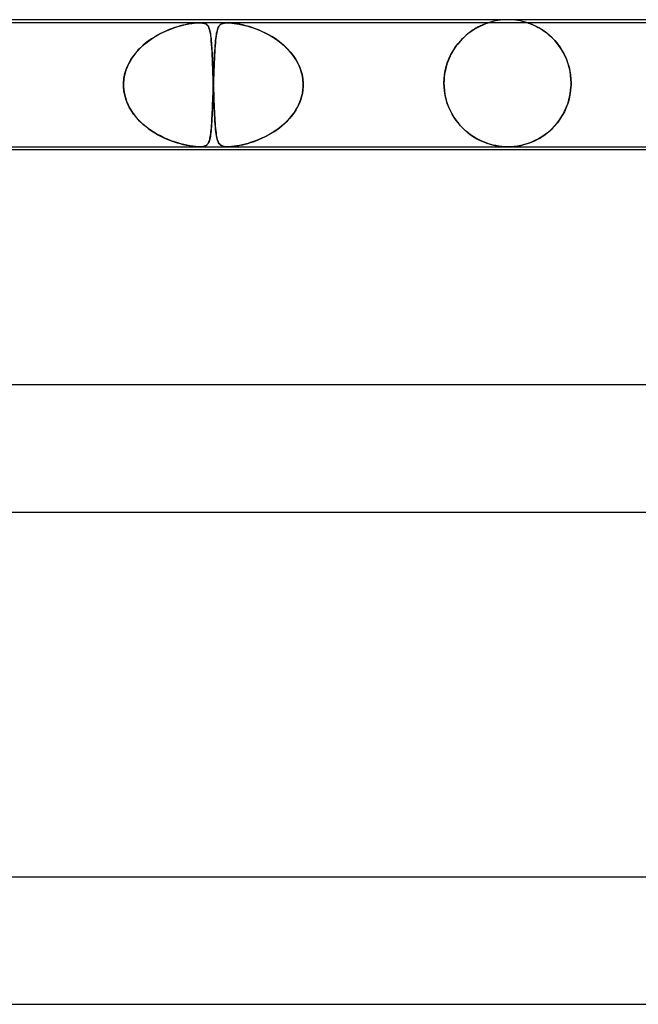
# Model space of a CAD drawing. Header units: millimetres. Extents: x -485 to 485, y -2 to 310.
# Tile 71 of 82: x 147 to 166, y 279 to 310. Entities that reach past the tile are written whole.
import ezdxf

# ---------------------------------------------------------------- set-up
doc = ezdxf.new("R2010")
doc.units = ezdxf.units.MM
doc.layers.add('HIDDEN', color=7, linetype='Continuous')
doc.layers.add('THICK', color=7, linetype='Continuous')

msp = doc.modelspace()

# ---------------------------------------------------------------- linework, layer by layer
at = {"layer": 'HIDDEN'}
for p, q in [((152.293, 309.9), (134.085, 309.9)), ((151.225, 309.639), (151.359, 309.695)), ((151.43, 309.722), (151.341, 309.688)), ((151.359, 309.695), (151.489, 309.742)), ((151.518, 309.752), (151.43, 309.722)), ((151.489, 309.742), (151.616, 309.783)), ((151.602, 309.779), (151.518, 309.752)), ((151.684, 309.802), (151.602, 309.779)), ((151.616, 309.783), (151.738, 309.816)), ((151.764, 309.823), (151.684, 309.802)), ((151.738, 309.816), (151.854, 309.844)), ((151.841, 309.841), (151.764, 309.823)), ((151.914, 309.856), (151.841, 309.841)), ((151.854, 309.844), (151.961, 309.865)), ((151.984, 309.869), (151.914, 309.856)), ((151.961, 309.865), (152.052, 309.88)), ((152.053, 309.88), (151.984, 309.869)), ((152.052, 309.88), (152.128, 309.89)), ((152.119, 309.889), (152.053, 309.88)), ((152.182, 309.895), (152.119, 309.889)), ((152.128, 309.89), (152.19, 309.896)), ((152.241, 309.899), (152.182, 309.895)), ((152.19, 309.896), (152.243, 309.899)), ((152.294, 309.9), (152.241, 309.899)), ((152.243, 309.899), (152.293, 309.9)), ((152.293, 309.9), (152.341, 309.899)), ((153.177, 309.9), (152.293, 309.9)), ((152.339, 309.899), (152.294, 309.9)), ((152.378, 309.896), (152.339, 309.899)), ((152.341, 309.899), (152.383, 309.895)), ((152.415, 309.89), (152.378, 309.896)), ((152.383, 309.895), (152.42, 309.889)), ((152.452, 309.88), (152.415, 309.89)), ((152.42, 309.889), (152.452, 309.88)), ((152.452, 309.88), (152.479, 309.869)), ((152.487, 309.865), (152.452, 309.88)), ((152.479, 309.869), (152.502, 309.856)), ((152.52, 309.844), (152.487, 309.865)), ((152.502, 309.856), (152.523, 309.841)), ((152.547, 309.816), (152.52, 309.844)), ((152.523, 309.841), (152.542, 309.823)), ((152.542, 309.823), (152.558, 309.802)), ((152.571, 309.783), (152.547, 309.816)), ((152.558, 309.802), (152.573, 309.779)), ((152.59, 309.742), (152.571, 309.783)), ((152.573, 309.779), (152.586, 309.752)), ((152.586, 309.752), (152.598, 309.722)), ((152.607, 309.695), (152.59, 309.742)), ((152.598, 309.722), (152.609, 309.688)), ((152.622, 309.639), (152.607, 309.695)), ((152.86, 309.693), (152.848, 309.649)), ((152.855, 309.677), (152.868, 309.717)), ((152.874, 309.732), (152.86, 309.693)), ((152.868, 309.717), (152.882, 309.752)), ((152.889, 309.765), (152.874, 309.732)), ((152.882, 309.752), (152.898, 309.783)), ((152.906, 309.795), (152.889, 309.765)), ((152.898, 309.783), (152.916, 309.81)), ((152.925, 309.82), (152.906, 309.795)), ((152.916, 309.81), (152.938, 309.834)), ((152.946, 309.841), (152.925, 309.82)), ((152.938, 309.834), (152.964, 309.854)), ((152.971, 309.859), (152.946, 309.841)), ((152.964, 309.854), (152.996, 309.872)), ((152.999, 309.873), (152.971, 309.859)), ((152.996, 309.872), (153.034, 309.885)), ((153.034, 309.885), (152.999, 309.873)), ((153.034, 309.885), (153.077, 309.894)), ((153.075, 309.893), (153.034, 309.885)), ((153.123, 309.898), (153.075, 309.893)), ((153.077, 309.894), (153.123, 309.898)), ((153.178, 309.9), (153.123, 309.898)), ((153.123, 309.898), (153.175, 309.9)), ((153.175, 309.9), (153.237, 309.898)), ((171.385, 309.9), (153.177, 309.9)), ((153.237, 309.898), (153.178, 309.9)), ((153.304, 309.894), (153.237, 309.898)), ((153.237, 309.898), (153.307, 309.893)), ((153.381, 309.885), (153.304, 309.894)), ((153.307, 309.893), (153.383, 309.885)), ((153.47, 309.872), (153.381, 309.885)), ((153.383, 309.885), (153.462, 309.873)), ((153.462, 309.873), (153.543, 309.859)), ((153.564, 309.854), (153.47, 309.872)), ((153.543, 309.859), (153.628, 309.841)), ((153.661, 309.834), (153.564, 309.854)), ((153.628, 309.841), (153.718, 309.82)), ((153.756, 309.81), (153.661, 309.834)), ((153.718, 309.82), (153.812, 309.795)), ((153.851, 309.783), (153.756, 309.81)), ((153.812, 309.795), (153.909, 309.765)), ((153.949, 309.752), (153.851, 309.783)), ((153.909, 309.765), (154.009, 309.732)), ((154.051, 309.717), (153.949, 309.752)), ((154.009, 309.732), (154.113, 309.693)), ((154.154, 309.677), (154.051, 309.717)), ((154.113, 309.693), (154.219, 309.649)), ((160.866, 309.649), (160.957, 309.707)), ((160.952, 309.705), (160.911, 309.679)), ((160.992, 309.729), (160.952, 309.705)), ((160.957, 309.707), (161.043, 309.757)), ((161.03, 309.75), (160.992, 309.729)), ((161.067, 309.77), (161.03, 309.75)), ((161.043, 309.757), (161.124, 309.798)), ((161.102, 309.788), (161.067, 309.77)), ((161.135, 309.804), (161.102, 309.788)), ((161.124, 309.798), (161.196, 309.831)), ((161.169, 309.819), (161.135, 309.804)), ((161.207, 309.836), (161.169, 309.819)), ((161.196, 309.831), (161.258, 309.857)), ((161.245, 309.852), (161.207, 309.836)), ((161.283, 309.867), (161.245, 309.852)), ((161.258, 309.857), (161.307, 309.876)), ((161.317, 309.88), (161.283, 309.867)), ((161.307, 309.876), (161.342, 309.889)), ((161.345, 309.89), (161.317, 309.88)), ((161.342, 309.889), (161.364, 309.896)), ((161.365, 309.897), (161.345, 309.89)), ((161.364, 309.896), (161.374, 309.9)), ((161.374, 309.9), (161.365, 309.897)), ((161.374, 309.9), (161.374, 309.9)), ((162.631, 309.898), (162.625, 309.9)), ((162.625, 309.9), (162.628, 309.899)), ((162.628, 309.899), (162.64, 309.895)), ((162.647, 309.892), (162.631, 309.898)), ((162.64, 309.895), (162.662, 309.887)), ((162.675, 309.883), (162.647, 309.892)), ((162.662, 309.887), (162.691, 309.876)), ((162.715, 309.868), (162.675, 309.883)), ((162.691, 309.876), (162.727, 309.863)), ((162.768, 309.846), (162.715, 309.868)), ((162.727, 309.863), (162.768, 309.846)), ((162.83, 309.819), (162.768, 309.846)), ((162.768, 309.846), (162.811, 309.827)), ((162.811, 309.827), (162.856, 309.807)), ((162.899, 309.785), (162.83, 309.819)), ((162.856, 309.807), (162.902, 309.785)), ((162.976, 309.744), (162.899, 309.785)), ((162.902, 309.785), (162.95, 309.759)), ((162.95, 309.759), (163.001, 309.73)), ((163.056, 309.696), (162.976, 309.744)), ((163.001, 309.73), (163.055, 309.698)), ((163.055, 309.698), (163.112, 309.661)), ((163.141, 309.641), (163.056, 309.696)), ((150.686, 309.329), (150.818, 309.421)), ((150.779, 309.395), (150.687, 309.33)), ((150.873, 309.455), (150.779, 309.395)), ((150.818, 309.421), (150.953, 309.502)), ((150.968, 309.511), (150.873, 309.455)), ((150.953, 309.502), (151.089, 309.575)), ((151.062, 309.561), (150.968, 309.511)), ((151.156, 309.608), (151.062, 309.561)), ((151.089, 309.575), (151.225, 309.639)), ((151.249, 309.65), (151.156, 309.608)), ((151.341, 309.688), (151.249, 309.65)), ((152.609, 309.688), (152.619, 309.65)), ((152.619, 309.65), (152.628, 309.608)), ((152.634, 309.575), (152.622, 309.639)), ((152.628, 309.608), (152.637, 309.561)), ((152.646, 309.502), (152.634, 309.575)), ((152.637, 309.561), (152.644, 309.511)), ((152.644, 309.511), (152.652, 309.455)), ((152.656, 309.421), (152.646, 309.502)), ((152.652, 309.455), (152.658, 309.395)), ((152.664, 309.329), (152.656, 309.421)), ((152.658, 309.395), (152.664, 309.33)), ((152.808, 309.415), (152.8, 309.341)), ((152.8, 309.336), (152.807, 309.404)), ((152.807, 309.404), (152.815, 309.467)), ((152.817, 309.483), (152.808, 309.415)), ((152.815, 309.467), (152.824, 309.526)), ((152.826, 309.545), (152.817, 309.483)), ((152.824, 309.526), (152.833, 309.581)), ((152.837, 309.6), (152.826, 309.545)), ((152.833, 309.581), (152.844, 309.631)), ((152.848, 309.649), (152.837, 309.6)), ((152.844, 309.631), (152.855, 309.677)), ((154.259, 309.631), (154.154, 309.677)), ((154.219, 309.649), (154.327, 309.6)), ((154.365, 309.581), (154.259, 309.631)), ((154.327, 309.6), (154.436, 309.545)), ((154.47, 309.526), (154.365, 309.581)), ((154.436, 309.545), (154.546, 309.483)), ((154.572, 309.467), (154.47, 309.526)), ((154.546, 309.483), (154.654, 309.415)), ((154.672, 309.404), (154.572, 309.467)), ((154.654, 309.415), (154.762, 309.341)), ((154.769, 309.336), (154.672, 309.404)), ((160.503, 309.332), (160.589, 309.423)), ((160.553, 309.386), (160.507, 309.338)), ((160.598, 309.432), (160.553, 309.386)), ((160.589, 309.423), (160.68, 309.507)), ((160.645, 309.475), (160.598, 309.432)), ((160.691, 309.516), (160.645, 309.475)), ((160.68, 309.507), (160.773, 309.582)), ((160.736, 309.553), (160.691, 309.516)), ((160.781, 309.589), (160.736, 309.553)), ((160.773, 309.582), (160.866, 309.649)), ((160.825, 309.621), (160.781, 309.589)), ((160.869, 309.651), (160.825, 309.621)), ((160.911, 309.679), (160.869, 309.651)), ((163.112, 309.661), (163.171, 309.62)), ((163.226, 309.577), (163.141, 309.641)), ((163.171, 309.62), (163.231, 309.574)), ((163.312, 309.506), (163.226, 309.577)), ((163.231, 309.574), (163.292, 309.523)), ((163.292, 309.523), (163.354, 309.467)), ((163.395, 309.428), (163.312, 309.506)), ((163.354, 309.467), (163.417, 309.406)), ((163.474, 309.345), (163.395, 309.428)), ((163.417, 309.406), (163.479, 309.34)), ((150.326, 309.002), (150.438, 309.119)), ((150.433, 309.114), (150.357, 309.036)), ((150.513, 309.189), (150.433, 309.114)), ((150.438, 309.119), (150.558, 309.229)), ((150.598, 309.261), (150.513, 309.189)), ((150.558, 309.229), (150.686, 309.329)), ((150.687, 309.33), (150.598, 309.261)), ((152.664, 309.33), (152.67, 309.261)), ((152.673, 309.229), (152.664, 309.329)), ((152.67, 309.261), (152.675, 309.189)), ((152.68, 309.119), (152.673, 309.229)), ((152.675, 309.189), (152.68, 309.114)), ((152.687, 309.002), (152.68, 309.119)), ((152.68, 309.114), (152.685, 309.036)), ((152.779, 309.079), (152.773, 308.98)), ((152.776, 309.023), (152.781, 309.108)), ((152.786, 309.172), (152.779, 309.079)), ((152.781, 309.108), (152.787, 309.188)), ((152.793, 309.26), (152.786, 309.172)), ((152.787, 309.188), (152.793, 309.264)), ((152.8, 309.341), (152.793, 309.26)), ((152.793, 309.264), (152.8, 309.336)), ((154.762, 309.341), (154.867, 309.26)), ((154.862, 309.264), (154.769, 309.336)), ((154.951, 309.188), (154.862, 309.264)), ((154.867, 309.26), (154.968, 309.172)), ((155.036, 309.108), (154.951, 309.188)), ((154.968, 309.172), (155.064, 309.079)), ((155.116, 309.023), (155.036, 309.108)), ((155.064, 309.079), (155.154, 308.98)), ((160.272, 309.021), (160.343, 309.131)), ((160.334, 309.118), (160.294, 309.057)), ((160.376, 309.177), (160.334, 309.118)), ((160.343, 309.131), (160.42, 309.235)), ((160.419, 309.233), (160.376, 309.177)), ((160.462, 309.287), (160.419, 309.233)), ((160.42, 309.235), (160.503, 309.332)), ((160.507, 309.338), (160.462, 309.287)), ((163.55, 309.255), (163.474, 309.345)), ((163.479, 309.34), (163.54, 309.269)), ((163.54, 309.269), (163.599, 309.192)), ((163.622, 309.16), (163.55, 309.255)), ((163.599, 309.192), (163.656, 309.111)), ((163.688, 309.06), (163.622, 309.16)), ((163.656, 309.111), (163.71, 309.024)), ((150.161, 308.786), (150.107, 308.697)), ((150.135, 308.744), (150.225, 308.877)), ((150.221, 308.872), (150.161, 308.786)), ((150.287, 308.956), (150.221, 308.872)), ((150.225, 308.877), (150.326, 309.002)), ((150.357, 309.036), (150.287, 308.956)), ((152.685, 309.036), (152.689, 308.956)), ((152.693, 308.877), (152.687, 309.002)), ((152.689, 308.956), (152.693, 308.872)), ((152.699, 308.744), (152.693, 308.877)), ((152.693, 308.872), (152.697, 308.786)), ((152.697, 308.786), (152.701, 308.697)), ((152.761, 308.764), (152.756, 308.647)), ((152.76, 308.747), (152.765, 308.843)), ((152.767, 308.875), (152.761, 308.764)), ((152.765, 308.843), (152.77, 308.935)), ((152.773, 308.98), (152.767, 308.875)), ((152.77, 308.935), (152.776, 309.023)), ((155.19, 308.935), (155.116, 309.023)), ((155.154, 308.98), (155.237, 308.875)), ((155.26, 308.843), (155.19, 308.935)), ((155.237, 308.875), (155.312, 308.764)), ((155.323, 308.747), (155.26, 308.843)), ((155.312, 308.764), (155.379, 308.647)), ((160.101, 308.66), (160.151, 308.785)), ((160.149, 308.782), (160.118, 308.706)), ((160.182, 308.855), (160.149, 308.782)), ((160.151, 308.785), (160.208, 308.906)), ((160.218, 308.925), (160.182, 308.855)), ((160.208, 308.906), (160.272, 309.021)), ((160.255, 308.992), (160.218, 308.925)), ((160.294, 309.057), (160.255, 308.992)), ((163.749, 308.955), (163.688, 309.06)), ((163.71, 309.024), (163.761, 308.931)), ((163.803, 308.845), (163.749, 308.955)), ((163.761, 308.931), (163.809, 308.833)), ((163.852, 308.731), (163.803, 308.845)), ((163.809, 308.833), (163.852, 308.73)), ((149.947, 308.309), (149.995, 308.459)), ((150.015, 308.51), (149.978, 308.413)), ((149.995, 308.459), (150.057, 308.604)), ((150.058, 308.605), (150.015, 308.51)), ((150.057, 308.604), (150.135, 308.744)), ((150.107, 308.697), (150.058, 308.605)), ((152.705, 308.604), (152.699, 308.744)), ((152.701, 308.697), (152.705, 308.605)), ((152.705, 308.605), (152.708, 308.51)), ((152.71, 308.459), (152.705, 308.604)), ((152.708, 308.51), (152.712, 308.413)), ((152.716, 308.309), (152.71, 308.459)), ((152.75, 308.526), (152.745, 308.4)), ((152.747, 308.439), (152.751, 308.545)), ((152.756, 308.647), (152.75, 308.526)), ((152.751, 308.545), (152.756, 308.648)), ((152.756, 308.648), (152.76, 308.747)), ((155.379, 308.648), (155.323, 308.747)), ((155.429, 308.545), (155.379, 308.648)), ((155.379, 308.647), (155.437, 308.526)), ((155.471, 308.439), (155.429, 308.545)), ((155.437, 308.526), (155.484, 308.4)), ((160.042, 308.46), (160.023, 308.373)), ((160.029, 308.399), (160.061, 308.531)), ((160.064, 308.545), (160.042, 308.46)), ((160.061, 308.531), (160.101, 308.66)), ((160.09, 308.627), (160.064, 308.545)), ((160.118, 308.706), (160.09, 308.627)), ((163.893, 308.613), (163.852, 308.731)), ((163.852, 308.73), (163.891, 308.621)), ((163.891, 308.621), (163.924, 308.506)), ((163.927, 308.493), (163.893, 308.613)), ((163.924, 308.506), (163.951, 308.386)), ((163.954, 308.37), (163.927, 308.493)), ((149.902, 308), (149.916, 308.155)), ((149.925, 308.21), (149.91, 308.105)), ((149.916, 308.155), (149.947, 308.309)), ((149.948, 308.312), (149.925, 308.21)), ((149.978, 308.413), (149.948, 308.312)), ((152.712, 308.413), (152.716, 308.312)), ((152.716, 308.312), (152.719, 308.21)), ((152.721, 308.155), (152.716, 308.309)), ((152.719, 308.21), (152.723, 308.105)), ((152.727, 308), (152.721, 308.155)), ((152.734, 308.112), (152.738, 308.222)), ((152.74, 308.27), (152.735, 308.136)), ((152.738, 308.222), (152.743, 308.332)), ((152.745, 308.4), (152.74, 308.27)), ((152.743, 308.332), (152.747, 308.439)), ((155.504, 308.332), (155.471, 308.439)), ((155.484, 308.4), (155.52, 308.27)), ((155.53, 308.222), (155.504, 308.332)), ((155.52, 308.27), (155.544, 308.136)), ((155.547, 308.112), (155.53, 308.222)), ((159.997, 308.19), (159.99, 308.096)), ((159.992, 308.133), (160.006, 308.267)), ((160.008, 308.282), (159.997, 308.19)), ((160.006, 308.267), (160.029, 308.399)), ((160.023, 308.373), (160.008, 308.282)), ((163.951, 308.386), (163.971, 308.261)), ((163.973, 308.247), (163.954, 308.37)), ((163.971, 308.261), (163.984, 308.132)), ((163.984, 308.124), (163.973, 308.247)), ((149.901, 307.983), (149.902, 308)), ((149.902, 308), (149.901, 307.983)), ((149.901, 307.967), (149.901, 307.983)), ((149.901, 307.983), (149.901, 307.967)), ((149.901, 307.95), (149.901, 307.967)), ((149.901, 307.967), (149.901, 307.95)), ((149.901, 307.933), (149.901, 307.95)), ((149.901, 307.95), (149.901, 307.933)), ((149.901, 307.917), (149.901, 307.933)), ((149.901, 307.933), (149.901, 307.917)), ((149.902, 307.9), (149.901, 307.917)), ((149.901, 307.917), (149.902, 307.9)), ((149.91, 308.105), (149.902, 308)), ((149.913, 307.763), (149.902, 307.9)), ((149.902, 307.9), (149.911, 307.782)), ((152.723, 308.105), (152.727, 308)), ((152.727, 307.9), (152.723, 307.789)), ((152.723, 307.789), (152.727, 307.9)), ((152.727, 308), (152.727, 307.983)), ((152.727, 307.983), (152.727, 308)), ((152.727, 307.983), (152.728, 307.967)), ((152.728, 307.967), (152.727, 307.983)), ((152.728, 307.933), (152.727, 307.917)), ((152.727, 307.917), (152.728, 307.933)), ((152.727, 307.917), (152.727, 307.9)), ((152.727, 307.9), (152.727, 307.917)), ((152.728, 307.967), (152.728, 307.95)), ((152.728, 307.95), (152.728, 307.967)), ((152.728, 307.95), (152.729, 307.933)), ((152.729, 307.95), (152.728, 307.933)), ((152.729, 307.933), (152.728, 307.95)), ((152.728, 307.933), (152.729, 307.95)), ((152.73, 307.983), (152.729, 307.967)), ((152.729, 307.967), (152.73, 307.983)), ((152.729, 307.967), (152.729, 307.95)), ((152.729, 307.95), (152.729, 307.967)), ((152.729, 307.933), (152.73, 307.917)), ((152.73, 307.917), (152.729, 307.933)), ((152.735, 308.136), (152.73, 308)), ((152.73, 308), (152.734, 308.112)), ((152.73, 308), (152.73, 307.983)), ((152.73, 307.983), (152.73, 308)), ((152.73, 307.917), (152.73, 307.9)), ((152.73, 307.9), (152.73, 307.917)), ((152.73, 307.9), (152.734, 307.782)), ((152.735, 307.763), (152.73, 307.9)), ((155.544, 308.136), (155.555, 308)), ((155.555, 308), (155.547, 308.112)), ((155.547, 307.789), (155.555, 307.9)), ((155.555, 307.9), (155.547, 307.789)), ((155.556, 307.983), (155.555, 308)), ((155.555, 308), (155.556, 307.983)), ((155.555, 307.9), (155.556, 307.917)), ((155.556, 307.917), (155.555, 307.9)), ((155.556, 307.967), (155.556, 307.983)), ((155.556, 307.983), (155.556, 307.967)), ((155.556, 307.95), (155.556, 307.967)), ((155.556, 307.967), (155.556, 307.95)), ((155.556, 307.933), (155.556, 307.95)), ((155.556, 307.95), (155.556, 307.933)), ((155.556, 307.917), (155.556, 307.933)), ((155.556, 307.933), (155.556, 307.917)), ((159.988, 308), (159.992, 308.133)), ((159.99, 308.096), (159.988, 308)), ((159.988, 308), (159.988, 307.983)), ((159.988, 307.983), (159.988, 308)), ((159.988, 307.983), (159.988, 307.967)), ((159.988, 307.966), (159.988, 307.983)), ((159.988, 307.967), (159.988, 307.95)), ((159.988, 307.95), (159.988, 307.966)), ((159.988, 307.95), (159.989, 307.934)), ((159.989, 307.933), (159.988, 307.95)), ((159.989, 307.934), (159.989, 307.917)), ((159.989, 307.917), (159.989, 307.933)), ((159.989, 307.917), (159.99, 307.9)), ((159.99, 307.9), (159.989, 307.917)), ((160.002, 307.759), (159.99, 307.9)), ((159.99, 307.9), (160, 307.774)), ((163.973, 307.756), (163.985, 307.9)), ((163.985, 307.9), (163.974, 307.765)), ((163.984, 308.132), (163.988, 308)), ((163.988, 308), (163.984, 308.124)), ((163.985, 307.9), (163.986, 307.917)), ((163.986, 307.917), (163.985, 307.9)), ((163.986, 307.917), (163.987, 307.933)), ((163.987, 307.933), (163.986, 307.917)), ((163.987, 307.95), (163.988, 307.967)), ((163.988, 307.967), (163.987, 307.95)), ((163.987, 307.933), (163.987, 307.95)), ((163.987, 307.95), (163.987, 307.933)), ((163.988, 307.983), (163.988, 308)), ((163.988, 308), (163.988, 307.983)), ((163.988, 307.967), (163.988, 307.983)), ((163.988, 307.983), (163.988, 307.967)), ((149.911, 307.782), (149.93, 307.664)), ((149.938, 307.627), (149.913, 307.763)), ((149.93, 307.664), (149.959, 307.547)), ((149.976, 307.494), (149.938, 307.627)), ((149.959, 307.547), (149.998, 307.433)), ((152.711, 307.465), (152.715, 307.571)), ((152.715, 307.569), (152.711, 307.461)), ((152.715, 307.571), (152.719, 307.68)), ((152.719, 307.679), (152.715, 307.569)), ((152.723, 307.789), (152.719, 307.679)), ((152.719, 307.68), (152.723, 307.789)), ((152.734, 307.782), (152.739, 307.664)), ((152.74, 307.627), (152.735, 307.763)), ((152.739, 307.664), (152.743, 307.547)), ((152.745, 307.495), (152.74, 307.627)), ((152.743, 307.547), (152.748, 307.433)), ((155.504, 307.569), (155.471, 307.461)), ((155.472, 307.465), (155.505, 307.571)), ((155.53, 307.679), (155.504, 307.569)), ((155.505, 307.571), (155.53, 307.68)), ((155.53, 307.68), (155.547, 307.789)), ((155.547, 307.789), (155.53, 307.679)), ((160, 307.774), (160.019, 307.648)), ((160.024, 307.622), (160.002, 307.759)), ((160.019, 307.648), (160.046, 307.522)), ((160.054, 307.49), (160.024, 307.622)), ((160.046, 307.522), (160.081, 307.398)), ((163.919, 307.48), (163.951, 307.614)), ((163.953, 307.629), (163.923, 307.494)), ((163.951, 307.614), (163.973, 307.756)), ((163.974, 307.765), (163.953, 307.629)), ((150.025, 307.366), (149.976, 307.494)), ((149.998, 307.433), (150.045, 307.322)), ((150.084, 307.244), (150.025, 307.366)), ((150.045, 307.322), (150.1, 307.214)), ((150.153, 307.126), (150.084, 307.244)), ((150.1, 307.214), (150.164, 307.11)), ((152.699, 307.164), (152.703, 307.26)), ((152.703, 307.253), (152.699, 307.154)), ((152.703, 307.26), (152.707, 307.361)), ((152.707, 307.356), (152.703, 307.253)), ((152.707, 307.361), (152.711, 307.465)), ((152.711, 307.461), (152.707, 307.356)), ((152.75, 307.367), (152.745, 307.495)), ((152.748, 307.433), (152.752, 307.322)), ((152.756, 307.245), (152.75, 307.367)), ((152.752, 307.322), (152.757, 307.214)), ((152.761, 307.128), (152.756, 307.245)), ((152.757, 307.214), (152.762, 307.11)), ((155.38, 307.253), (155.323, 307.154)), ((155.329, 307.164), (155.383, 307.26)), ((155.429, 307.356), (155.38, 307.253)), ((155.383, 307.26), (155.431, 307.361)), ((155.471, 307.461), (155.429, 307.356)), ((155.431, 307.361), (155.472, 307.465)), ((160.092, 307.364), (160.054, 307.49)), ((160.081, 307.398), (160.124, 307.276)), ((160.137, 307.243), (160.092, 307.364)), ((160.124, 307.276), (160.176, 307.157)), ((160.189, 307.129), (160.137, 307.243)), ((163.835, 307.231), (163.778, 307.104)), ((163.785, 307.118), (163.836, 307.232)), ((163.884, 307.361), (163.835, 307.231)), ((163.836, 307.232), (163.881, 307.352)), ((163.881, 307.352), (163.919, 307.48)), ((163.923, 307.494), (163.884, 307.361)), ((150.231, 307.014), (150.153, 307.126)), ((150.164, 307.11), (150.235, 307.009)), ((150.317, 306.909), (150.231, 307.014)), ((150.235, 307.009), (150.312, 306.914)), ((150.312, 306.914), (150.396, 306.822)), ((150.409, 306.809), (150.317, 306.909)), ((152.69, 306.966), (152.685, 306.878)), ((152.686, 306.897), (152.691, 306.982)), ((152.694, 307.058), (152.69, 306.966)), ((152.691, 306.982), (152.695, 307.071)), ((152.699, 307.154), (152.694, 307.058)), ((152.695, 307.071), (152.699, 307.164)), ((152.767, 307.016), (152.761, 307.128)), ((152.762, 307.11), (152.767, 307.009)), ((152.773, 306.91), (152.767, 307.016)), ((152.767, 307.009), (152.773, 306.914)), ((152.773, 306.914), (152.779, 306.822)), ((152.779, 306.81), (152.773, 306.91)), ((155.191, 306.966), (155.116, 306.878)), ((155.133, 306.897), (155.203, 306.982)), ((155.26, 307.058), (155.191, 306.966)), ((155.203, 306.982), (155.269, 307.071)), ((155.323, 307.154), (155.26, 307.058)), ((155.269, 307.071), (155.329, 307.164)), ((160.176, 307.157), (160.234, 307.042)), ((160.245, 307.022), (160.189, 307.129)), ((160.234, 307.042), (160.3, 306.931)), ((160.307, 306.921), (160.245, 307.022)), ((160.3, 306.931), (160.373, 306.824)), ((160.372, 306.826), (160.307, 306.921)), ((163.603, 306.816), (163.668, 306.91)), ((163.712, 306.982), (163.638, 306.865)), ((163.668, 306.91), (163.729, 307.011)), ((163.778, 307.104), (163.712, 306.982)), ((163.729, 307.011), (163.785, 307.118)), ((150.396, 306.822), (150.485, 306.736)), ((150.508, 306.715), (150.409, 306.809)), ((150.485, 306.736), (150.579, 306.654)), ((150.611, 306.628), (150.508, 306.715)), ((150.579, 306.654), (150.677, 306.577)), ((150.719, 306.546), (150.611, 306.628)), ((152.66, 306.532), (152.666, 306.597)), ((152.67, 306.637), (152.664, 306.565)), ((152.666, 306.597), (152.672, 306.666)), ((152.675, 306.713), (152.67, 306.637)), ((152.672, 306.666), (152.677, 306.739)), ((152.68, 306.793), (152.675, 306.713)), ((152.677, 306.739), (152.682, 306.816)), ((152.685, 306.878), (152.68, 306.793)), ((152.682, 306.816), (152.686, 306.897)), ((152.779, 306.822), (152.785, 306.736)), ((152.786, 306.717), (152.779, 306.81)), ((152.785, 306.736), (152.791, 306.654)), ((152.793, 306.629), (152.786, 306.717)), ((152.791, 306.654), (152.798, 306.577)), ((152.801, 306.548), (152.793, 306.629)), ((154.723, 306.532), (154.812, 306.597)), ((154.863, 306.637), (154.77, 306.565)), ((154.812, 306.597), (154.897, 306.666)), ((154.952, 306.713), (154.863, 306.637)), ((154.897, 306.666), (154.98, 306.739)), ((155.036, 306.793), (154.952, 306.713)), ((154.98, 306.739), (155.058, 306.816)), ((155.116, 306.878), (155.036, 306.793)), ((155.058, 306.816), (155.133, 306.897)), ((160.44, 306.738), (160.372, 306.826)), ((160.373, 306.824), (160.452, 306.724)), ((160.512, 306.655), (160.44, 306.738)), ((160.452, 306.724), (160.537, 306.628)), ((160.587, 306.577), (160.512, 306.655)), ((160.537, 306.628), (160.626, 306.54)), ((163.468, 306.649), (163.373, 306.552)), ((163.391, 306.569), (163.464, 306.645)), ((163.464, 306.645), (163.535, 306.727)), ((163.556, 306.754), (163.468, 306.649)), ((163.535, 306.727), (163.603, 306.816)), ((163.638, 306.865), (163.556, 306.754)), ((150.677, 306.577), (150.779, 306.505)), ((150.831, 306.471), (150.719, 306.546)), ((150.779, 306.505), (150.882, 306.439)), ((150.946, 306.401), (150.831, 306.471)), ((150.882, 306.439), (150.986, 306.379)), ((151.06, 306.339), (150.946, 306.401)), ((150.986, 306.379), (151.091, 306.324)), ((151.174, 306.283), (151.06, 306.339)), ((151.091, 306.324), (151.195, 306.274)), ((151.287, 306.234), (151.174, 306.283)), ((152.622, 306.267), (152.631, 306.311)), ((152.634, 306.326), (152.625, 306.278)), ((152.631, 306.311), (152.64, 306.36)), ((152.642, 306.378), (152.634, 306.326)), ((152.64, 306.36), (152.647, 306.413)), ((152.65, 306.436), (152.642, 306.378)), ((152.647, 306.413), (152.654, 306.47)), ((152.657, 306.498), (152.65, 306.436)), ((152.654, 306.47), (152.66, 306.532)), ((152.664, 306.565), (152.657, 306.498)), ((152.798, 306.577), (152.806, 306.505)), ((152.809, 306.472), (152.801, 306.548)), ((152.806, 306.505), (152.814, 306.439)), ((152.819, 306.403), (152.809, 306.472)), ((152.814, 306.439), (152.822, 306.379)), ((152.829, 306.341), (152.819, 306.403)), ((152.822, 306.379), (152.831, 306.324)), ((152.839, 306.285), (152.829, 306.341)), ((152.831, 306.324), (152.842, 306.274)), ((152.851, 306.235), (152.839, 306.285)), ((154.255, 306.267), (154.349, 306.311)), ((154.379, 306.326), (154.28, 306.278)), ((154.349, 306.311), (154.444, 306.36)), ((154.478, 306.378), (154.379, 306.326)), ((154.444, 306.36), (154.539, 306.413)), ((154.576, 306.436), (154.478, 306.378)), ((154.539, 306.413), (154.632, 306.47)), ((154.674, 306.498), (154.576, 306.436)), ((154.632, 306.47), (154.723, 306.532)), ((154.77, 306.565), (154.674, 306.498)), ((160.664, 306.506), (160.587, 306.577)), ((160.626, 306.54), (160.72, 306.458)), ((160.744, 306.439), (160.664, 306.506)), ((160.72, 306.458), (160.817, 306.384)), ((160.825, 306.378), (160.744, 306.439)), ((160.817, 306.384), (160.917, 306.316)), ((160.907, 306.322), (160.825, 306.378)), ((160.991, 306.271), (160.907, 306.322)), ((160.917, 306.316), (161.02, 306.254)), ((163.067, 306.312), (162.96, 306.248)), ((163.003, 306.272), (163.082, 306.321)), ((163.172, 306.384), (163.067, 306.312)), ((163.082, 306.321), (163.161, 306.375)), ((163.161, 306.375), (163.239, 306.434)), ((163.275, 306.464), (163.172, 306.384)), ((163.239, 306.434), (163.316, 306.499)), ((163.373, 306.552), (163.275, 306.464)), ((163.316, 306.499), (163.391, 306.569)), ((151.195, 306.274), (151.298, 306.229)), ((151.396, 306.191), (151.287, 306.234)), ((151.298, 306.229), (151.4, 306.189)), ((151.503, 306.153), (151.396, 306.191)), ((151.4, 306.189), (151.499, 306.154)), ((151.499, 306.154), (151.595, 306.124)), ((151.606, 306.12), (151.503, 306.153)), ((151.595, 306.124), (151.688, 306.097)), ((151.703, 306.093), (151.606, 306.12)), ((151.688, 306.097), (151.78, 306.073)), ((151.8, 306.068), (151.703, 306.093)), ((151.78, 306.073), (151.87, 306.053)), ((151.897, 306.047), (151.8, 306.068)), ((151.87, 306.053), (151.956, 306.036)), ((151.992, 306.03), (151.897, 306.047)), ((151.956, 306.036), (152.038, 306.022)), ((152.082, 306.016), (151.992, 306.03)), ((152.038, 306.022), (152.114, 306.012)), ((152.163, 306.007), (152.082, 306.016)), ((152.114, 306.012), (152.181, 306.005)), ((152.233, 306.002), (152.163, 306.007)), ((152.181, 306.005), (152.24, 306.001)), ((152.293, 306), (152.233, 306.002)), ((152.24, 306.001), (152.293, 306)), ((152.346, 306.002), (152.293, 306)), ((152.293, 306), (152.339, 306.001)), ((152.339, 306.001), (152.381, 306.005)), ((152.393, 306.006), (152.346, 306.002)), ((152.381, 306.005), (152.42, 306.011)), ((152.435, 306.015), (152.393, 306.006)), ((152.42, 306.011), (152.454, 306.021)), ((152.471, 306.027), (152.435, 306.015)), ((152.454, 306.021), (152.483, 306.033)), ((152.501, 306.043), (152.471, 306.027)), ((152.483, 306.033), (152.508, 306.048)), ((152.525, 306.061), (152.501, 306.043)), ((152.508, 306.048), (152.529, 306.065)), ((152.546, 306.082), (152.525, 306.061)), ((152.529, 306.065), (152.547, 306.084)), ((152.563, 306.106), (152.546, 306.082)), ((152.547, 306.084), (152.562, 306.105)), ((152.562, 306.105), (152.577, 306.13)), ((152.578, 306.132), (152.563, 306.106)), ((152.577, 306.13), (152.59, 306.159)), ((152.592, 306.162), (152.578, 306.132)), ((152.59, 306.159), (152.602, 306.191)), ((152.604, 306.197), (152.592, 306.162)), ((152.602, 306.191), (152.613, 306.227)), ((152.615, 306.235), (152.604, 306.197)), ((152.613, 306.227), (152.622, 306.267)), ((152.625, 306.278), (152.615, 306.235)), ((152.842, 306.274), (152.853, 306.229)), ((152.864, 306.192), (152.851, 306.235)), ((152.853, 306.229), (152.865, 306.189)), ((152.879, 306.154), (152.864, 306.192)), ((152.865, 306.189), (152.879, 306.154)), ((152.879, 306.154), (152.894, 306.124)), ((152.895, 306.121), (152.879, 306.154)), ((152.894, 306.124), (152.911, 306.097)), ((152.913, 306.093), (152.895, 306.121)), ((152.911, 306.097), (152.931, 306.073)), ((152.934, 306.069), (152.913, 306.093)), ((152.931, 306.073), (152.953, 306.053)), ((152.96, 306.048), (152.934, 306.069)), ((152.953, 306.053), (152.98, 306.036)), ((152.991, 306.03), (152.96, 306.048)), ((152.98, 306.036), (153.011, 306.022)), ((153.029, 306.016), (152.991, 306.03)), ((153.011, 306.022), (153.047, 306.012)), ((153.073, 306.007), (153.029, 306.016)), ((153.047, 306.012), (153.086, 306.005)), ((153.121, 306.002), (153.073, 306.007)), ((153.086, 306.005), (153.129, 306.001)), ((153.173, 306), (153.121, 306.002)), ((153.129, 306.001), (153.176, 306)), ((153.235, 306.002), (153.176, 306)), ((153.176, 306), (153.228, 306.001)), ((153.228, 306.001), (153.286, 306.005)), ((153.303, 306.006), (153.235, 306.002)), ((153.286, 306.005), (153.351, 306.011)), ((153.38, 306.015), (153.303, 306.006)), ((153.351, 306.011), (153.423, 306.021)), ((153.463, 306.027), (153.38, 306.015)), ((153.423, 306.021), (153.498, 306.033)), ((153.55, 306.043), (153.463, 306.027)), ((153.498, 306.033), (153.575, 306.048)), ((153.638, 306.061), (153.55, 306.043)), ((153.575, 306.048), (153.653, 306.065)), ((153.726, 306.082), (153.638, 306.061)), ((153.653, 306.065), (153.731, 306.084)), ((153.812, 306.106), (153.726, 306.082)), ((153.731, 306.084), (153.811, 306.105)), ((153.811, 306.105), (153.894, 306.13)), ((153.9, 306.132), (153.812, 306.106)), ((153.894, 306.13), (153.981, 306.159)), ((153.992, 306.162), (153.9, 306.132)), ((153.981, 306.159), (154.07, 306.191)), ((154.086, 306.197), (153.992, 306.162)), ((154.07, 306.191), (154.162, 306.227)), ((154.182, 306.235), (154.086, 306.197)), ((154.162, 306.227), (154.255, 306.267)), ((154.28, 306.278), (154.182, 306.235)), ((161.074, 306.225), (160.991, 306.271)), ((161.02, 306.254), (161.124, 306.2)), ((161.155, 306.185), (161.074, 306.225)), ((161.124, 306.2), (161.23, 306.153)), ((161.235, 306.151), (161.155, 306.185)), ((161.23, 306.153), (161.335, 306.113)), ((161.314, 306.12), (161.235, 306.151)), ((161.39, 306.094), (161.314, 306.12)), ((161.335, 306.113), (161.441, 306.079)), ((161.464, 306.072), (161.39, 306.094)), ((161.441, 306.079), (161.545, 306.052)), ((161.538, 306.054), (161.464, 306.072)), ((161.62, 306.036), (161.538, 306.054)), ((161.545, 306.052), (161.648, 306.031)), ((161.711, 306.021), (161.62, 306.036)), ((161.648, 306.031), (161.745, 306.016)), ((161.806, 306.009), (161.711, 306.021)), ((161.745, 306.016), (161.835, 306.007)), ((161.902, 306.002), (161.806, 306.009)), ((161.835, 306.007), (161.919, 306.002)), ((161.998, 306), (161.902, 306.002)), ((161.919, 306.002), (162, 306)), ((162.093, 306.002), (161.998, 306)), ((162, 306), (162.081, 306.002)), ((162.081, 306.002), (162.164, 306.007)), ((162.193, 306.009), (162.093, 306.002)), ((162.164, 306.007), (162.246, 306.015)), ((162.299, 306.023), (162.193, 306.009)), ((162.246, 306.015), (162.326, 306.027)), ((162.409, 306.043), (162.299, 306.023)), ((162.326, 306.027), (162.402, 306.041)), ((162.402, 306.041), (162.473, 306.057)), ((162.52, 306.07), (162.409, 306.043)), ((162.473, 306.057), (162.543, 306.076)), ((162.632, 306.103), (162.52, 306.07)), ((162.543, 306.076), (162.616, 306.098)), ((162.616, 306.098), (162.69, 306.124)), ((162.743, 306.144), (162.632, 306.103)), ((162.69, 306.124), (162.767, 306.154)), ((162.852, 306.192), (162.743, 306.144)), ((162.767, 306.154), (162.844, 306.188)), ((162.844, 306.188), (162.923, 306.228)), ((162.96, 306.248), (162.852, 306.192)), ((162.923, 306.228), (163.003, 306.272))]:
    msp.add_line(p, q, dxfattribs=at)
for start, end in [(90, 108.2004), (71.802, 90)]:
    msp.add_arc((162, 308), 2, start, end, dxfattribs=at)
at = {"layer": 'THICK'}
for p, q in [((268, 310), (0, 310)), ((2, 306), (188.085, 306)), ((187.395, 305.9), (38.184, 305.9)), ((275.5, 298.5), (0, 298.5)), ((1.751, 294.5), (193.566, 294.5)), ((284, 283), (0, 283)), ((1.801, 279), (199.541, 279))]:
    msp.add_line(p, q, dxfattribs=at)

doc.saveas('drawing.dxf')
